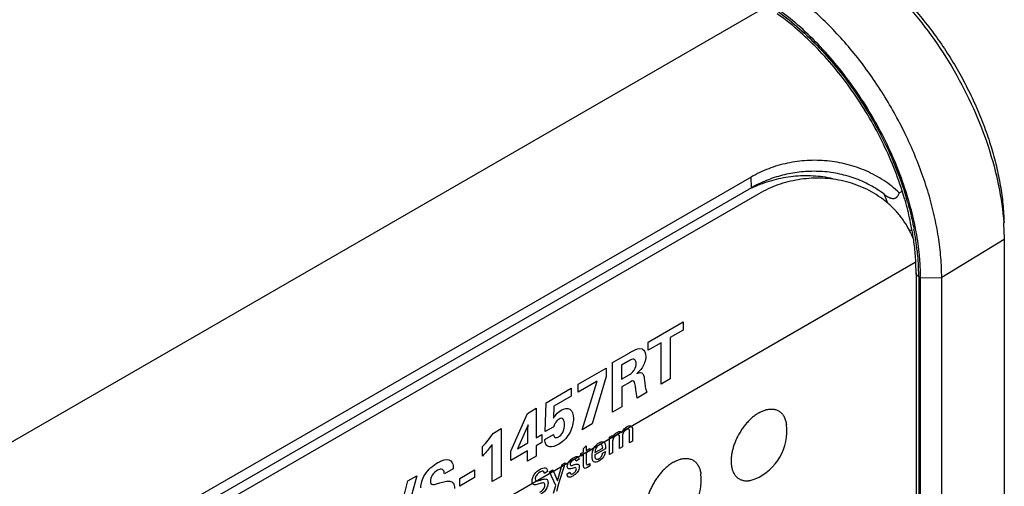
# Model space of a CAD drawing. Header units: inches. Extents: x 0 to 34, y 0 to 22.
# Tile 22 of 63: x 4.639 to 6.267, y 14.784 to 15.556. Entities that reach past the tile are written whole.
import ezdxf

# ---------------------------------------------------------------- set-up
doc = ezdxf.new("R2010")
doc.units = ezdxf.units.IN
doc.header["$LTSCALE"] = 1.87
doc.header["$MEASUREMENT"] = 0
doc.layers.get('0').update_dxf_attribs({"linetype": 'CONTINUOUS'})
doc.layers.add('02___PRT_ALL_AXES', color=7, linetype='CONTINUOUS')

msp = doc.modelspace()

# ---------------------------------------------------------------- linework, layer by layer
at = {"color": 7, "linetype": 'CONTINUOUS'}
for p, q in [((4.465, 14.7641), (5.8727, 15.5769)), ((5.8484, 15.2952), (4.7913, 14.6848)), ((5.8488, 15.2773), (5.8484, 15.2952)), ((5.8488, 15.2773), (4.7916, 14.6669)), ((5.8488, 15.2773), (5.8488, 15.2773)), ((5.8609, 15.2676), (4.7918, 14.6503)), ((6.267, 15.1917), (6.1635, 15.129)), ((6.2669, 15.1999), (6.267, 15.1917)), ((6.267, 15.1917), (6.267, 11.6809)), ((4.712, 14.3417), (6.1197, 15.1545)), ((6.1212, 15.1366), (6.1212, 11.6258)), ((6.1256, 15.1305), (6.1256, 11.6196)), ((6.1286, 15.1287), (6.1635, 15.129)), ((6.1286, 11.6179), (6.1286, 15.1287)), ((6.1635, 11.6181), (6.1635, 15.129))]:
    msp.add_line(p, q, dxfattribs=at)
at = {"color": 40, "linetype": 'CONTINUOUS'}
for p, q in [((5.6783, 15.0224), (5.7359, 15.0557)), ((5.7359, 15.0557), (5.7359, 15.0421)), ((5.7359, 15.0421), (5.7148, 15.0299)), ((5.7148, 15.0299), (5.7148, 14.9615)), ((5.6783, 15.0088), (5.6783, 15.0224)), ((5.6994, 15.021), (5.6783, 15.0088)), ((5.6994, 14.9527), (5.6994, 15.021)), ((5.6193, 14.9883), (5.6465, 15.004)), ((5.5624, 14.9525), (5.6089, 14.9794)), ((5.6089, 14.9794), (5.6089, 14.9653)), ((5.6193, 14.9064), (5.6193, 14.9883)), ((5.6445, 14.99), (5.6343, 14.9841)), ((5.6343, 14.9841), (5.6343, 14.9612)), ((5.6089, 14.9653), (5.5853, 14.8868)), ((5.6343, 14.9612), (5.6466, 14.9683)), ((5.7148, 14.9615), (5.6994, 14.9527)), ((5.5093, 14.9219), (5.5509, 14.9459)), ((5.5509, 14.9459), (5.5509, 14.933)), ((5.5939, 14.9576), (5.5624, 14.9394)), ((5.5624, 14.9394), (5.5624, 14.9525)), ((5.5689, 14.8773), (5.5939, 14.9576)), ((5.6482, 14.9562), (5.6348, 14.9484)), ((5.6348, 14.9484), (5.6348, 14.9153)), ((5.5509, 14.933), (5.5223, 14.9165)), ((5.6765, 14.9394), (5.6597, 14.9297)), ((5.4786, 14.9043), (5.4932, 14.9127)), ((5.4932, 14.9127), (5.4931, 14.8638)), ((5.5078, 14.8742), (5.5093, 14.9219)), ((5.5223, 14.9165), (5.5214, 14.8963)), ((5.6348, 14.9153), (5.6193, 14.9064)), ((5.4511, 14.8418), (5.4786, 14.9043)), ((5.4796, 14.8852), (5.4621, 14.8455)), ((5.4794, 14.8764), (5.4796, 14.8852)), ((5.522, 14.882), (5.5078, 14.8742)), ((5.5853, 14.8868), (5.5689, 14.8773)), ((5.4224, 14.8718), (5.4351, 14.8791)), ((5.4351, 14.8791), (5.4351, 14.8)), ((5.4794, 14.8555), (5.4794, 14.8764)), ((5.4931, 14.8638), (5.5025, 14.8692)), ((5.5025, 14.8692), (5.5025, 14.8562)), ((5.5072, 14.8611), (5.5217, 14.8695)), ((5.6143, 14.865), (5.619, 14.8677)), ((5.6144, 14.8612), (5.6143, 14.865)), ((5.619, 14.8677), (5.619, 14.8635)), ((5.631, 14.8461), (5.631, 14.8649)), ((5.6356, 14.8647), (5.6356, 14.8488)), ((5.6475, 14.8557), (5.6475, 14.8739)), ((5.6522, 14.8775), (5.6522, 14.8584)), ((5.4042, 14.8337), (5.4042, 14.8494)), ((5.4202, 14.7915), (5.4202, 14.853)), ((5.4621, 14.8455), (5.4794, 14.8555)), ((5.5025, 14.8562), (5.4931, 14.8508)), ((5.4931, 14.8508), (5.4931, 14.8336)), ((5.5714, 14.8462), (5.5759, 14.8506)), ((5.5759, 14.8506), (5.5759, 14.8429)), ((5.5901, 14.8395), (5.603, 14.847)), ((5.6144, 14.8365), (5.6144, 14.8612)), ((5.6191, 14.8554), (5.6191, 14.8392)), ((5.6356, 14.8488), (5.631, 14.8461)), ((5.6522, 14.8584), (5.6475, 14.8557)), ((5.4786, 14.8424), (5.4511, 14.8265)), ((5.4511, 14.8265), (5.4511, 14.8418)), ((5.4786, 14.8252), (5.4786, 14.8424)), ((5.4931, 14.8336), (5.4786, 14.8252)), ((5.567, 14.8378), (5.5714, 14.8403)), ((5.567, 14.8338), (5.567, 14.8378)), ((5.5714, 14.8364), (5.567, 14.8338)), ((5.5714, 14.8403), (5.5714, 14.8462)), ((5.5714, 14.8174), (5.5714, 14.8364)), ((5.5759, 14.8429), (5.5815, 14.8461)), ((5.5815, 14.8422), (5.5759, 14.839)), ((5.5759, 14.839), (5.5759, 14.8219)), ((5.5815, 14.8461), (5.5815, 14.8422)), ((5.6077, 14.8459), (5.5899, 14.8357)), ((5.6028, 14.8388), (5.6074, 14.8414)), ((5.6191, 14.8392), (5.6144, 14.8365)), ((5.5281, 14.7927), (5.536, 14.8197)), ((5.541, 14.8226), (5.53, 14.7876)), ((5.536, 14.8197), (5.541, 14.8226)), ((5.5637, 14.8278), (5.559, 14.8251)), ((5.5815, 14.8174), (5.5776, 14.8149)), ((5.5792, 14.82), (5.5815, 14.8216)), ((5.5815, 14.8216), (5.5815, 14.8174)), ((5.2958, 14.8012), (5.2696, 14.7045)), ((5.2807, 14.7925), (5.2958, 14.8012)), ((5.3559, 14.8128), (5.3413, 14.8043)), ((5.3665, 14.7968), (5.3909, 14.8109)), ((5.3909, 14.7981), (5.3665, 14.784)), ((5.3909, 14.8109), (5.3909, 14.7981)), ((5.4351, 14.8), (5.4202, 14.7915)), ((5.5117, 14.808), (5.5066, 14.805)), ((5.5152, 14.8077), (5.5204, 14.8107)), ((5.5254, 14.7853), (5.5152, 14.8077)), ((5.5204, 14.8107), (5.5281, 14.7927)), ((5.544, 14.8043), (5.5489, 14.8072)), ((5.2621, 14.7175), (5.2807, 14.7925)), ((5.3665, 14.784), (5.3665, 14.7968)), ((5.5217, 14.7722), (5.5254, 14.7853)), ((5.53, 14.7876), (5.5265, 14.775))]:
    msp.add_line(p, q, dxfattribs=at)
at = {"color": 7, "linetype": 'CONTINUOUS'}
for centre, radius, start, end in [((5.9483, 15.105), 0.199, 117.9733, 119.9936), ((5.937, 15.0934), 0.2034, 113.6088, 115.6504), ((5.8712, 15.1744), 0.2176, 20.8968, 25.12), ((5.5887, 15.1089), 0.5351, 15.6357, 16.5303), ((5.5755, 15.102), 0.5527, 15.9456, 16.5291), ((5.5716, 15.0997), 0.5597, 16.0453, 16.5519), ((5.6026, 15.1082), 0.5276, 11.9005, 16.0947), ((5.9781, 15.1384), 0.1488, 27.1955, 28.9255), ((5.9773, 15.138), 0.1497, 20.849, 27.1906), ((5.6758, 15.1281), 0.4458, 8.1118, 10.3735), ((5.6655, 15.1222), 0.4604, 6.3384, 10.8767), ((5.6315, 15.1144), 0.4981, 11.024, 11.8847), ((5.8548, 15.1909), 0.4122, 1.2637, 3.9977), ((5.7086, 15.1274), 0.4171, 4.0893, 6.2727), ((5.7677, 15.1365), 0.3534, 0.0158, 3.3056), ((5.7397, 15.1297), 0.3858, 1.0279, 4.0836), ((5.7415, 15.1281), 0.3871, 1.2879, 4.3416), ((5.7668, 15.1304), 0.3588, 0.0041, 0.9908), ((5.7663, 15.1287), 0.3623, 0.0023, 1.282)]:
    msp.add_arc(centre, radius, start, end, dxfattribs=at)
for points, knots in [([(6.0073, 15.6676), (6.0245, 15.656), (6.0581, 15.6296), (6.1045, 15.5832), (6.1472, 15.53), (6.185, 15.4715), (6.2168, 15.4095), (6.2415, 15.3459), (6.2585, 15.2825), (6.2646, 15.2402), (6.266, 15.2196)], [0, 0, 0, 0, 0.116294, 0.239853, 0.368593, 0.5, 0.631407, 0.760147, 0.883706, 1, 1, 1, 1]), ([(6.0081, 15.6677), (6.0167, 15.6625), (6.0338, 15.6511), (6.0586, 15.6319), (6.0828, 15.6103), (6.1064, 15.5865), (6.129, 15.5607), (6.1504, 15.5332), (6.1706, 15.5042), (6.1892, 15.4739), (6.2061, 15.4426), (6.2212, 15.4107), (6.2343, 15.3783), (6.2453, 15.3459), (6.2541, 15.3136), (6.2607, 15.2818), (6.265, 15.2507), (6.2662, 15.2302), (6.2665, 15.2202)], [0, 0, 0, 0, 0.056227, 0.11485, 0.17558, 0.238144, 0.302238, 0.3675, 0.433551, 0.5, 0.566449, 0.6325, 0.697762, 0.761855, 0.82442, 0.88515, 0.943773, 1, 1, 1, 1]), ([(6.1635, 15.129), (6.1635, 15.14), (6.1625, 15.1626), (6.1584, 15.197), (6.1515, 15.2324), (6.142, 15.2683), (6.13, 15.3044), (6.1156, 15.3405), (6.0989, 15.3761), (6.0801, 15.4109), (6.0593, 15.4446), (6.0369, 15.4769), (6.0128, 15.5074), (5.9875, 15.5358), (5.9612, 15.562), (5.934, 15.5856), (5.9063, 15.6064), (5.8872, 15.6186), (5.8776, 15.6241)], [0, 0, 0, 0, 0.05581, 0.114176, 0.174787, 0.237348, 0.301541, 0.366986, 0.433277, 0.499994, 0.566711, 0.633002, 0.698448, 0.762643, 0.825206, 0.885819, 0.944187, 1, 1, 1, 1]), ([(6.1016, 15.2611), (6.0972, 15.2762), (6.0868, 15.3062), (6.0676, 15.3503), (6.0447, 15.3932), (6.0187, 15.4343), (5.9899, 15.4727), (5.9589, 15.5077), (5.9263, 15.5388), (5.9032, 15.5571), (5.8916, 15.5653)], [0, 0, 0, 0, 0.125171, 0.253427, 0.383205, 0.512905, 0.640928, 0.765719, 0.885827, 1, 1, 1, 1]), ([(5.8938, 15.5684), (5.9057, 15.5598), (5.929, 15.541), (5.9619, 15.5091), (5.9931, 15.4733), (6.022, 15.4343), (6.0482, 15.3928), (6.0711, 15.3494), (6.0905, 15.3049), (6.1009, 15.2745), (6.1054, 15.2593)], [0, 0, 0, 0, 0.115308, 0.235956, 0.360847, 0.488654, 0.617944, 0.747242, 0.875072, 1, 1, 1, 1]), ([(6.1081, 15.2592), (6.1036, 15.2745), (6.0931, 15.3051), (6.0736, 15.3499), (6.0506, 15.3936), (6.0243, 15.4354), (5.9952, 15.4747), (5.9639, 15.5108), (5.9308, 15.543), (5.9074, 15.5621), (5.8955, 15.5708)], [0, 0, 0, 0, 0.124879, 0.252645, 0.381878, 0.511119, 0.638908, 0.763824, 0.884551, 1, 1, 1, 1]), ([(6.0933, 15.2692), (6.0853, 15.2768), (6.068, 15.2904), (6.0387, 15.3062), (6.0071, 15.3171), (5.9742, 15.3228), (5.941, 15.3234), (5.9138, 15.3197), (5.8927, 15.3144), (5.8723, 15.3076), (5.8576, 15.3006), (5.8484, 15.2952)], [0, 0, 0, 0, 0.124693, 0.250757, 0.377441, 0.504056, 0.629928, 0.754585, 0.816449, 0.877989, 1, 1, 1, 1]), ([(6.0682, 15.2668), (6.0608, 15.2725), (6.045, 15.2828), (6.019, 15.2942), (5.996, 15.3004), (5.9773, 15.3034), (5.9584, 15.305), (5.9348, 15.3047), (5.9069, 15.3005), (5.88, 15.2926), (5.863, 15.285), (5.8549, 15.2807)], [0, 0, 0, 0, 0.124393, 0.250101, 0.376454, 0.439719, 0.502898, 0.62863, 0.753499, 0.877368, 1, 1, 1, 1]), ([(5.9835, 15.2925), (5.9727, 15.2949), (5.9509, 15.2978), (5.9233, 15.2971), (5.9017, 15.294), (5.8806, 15.2894), (5.8653, 15.2841), (5.8555, 15.2798)], [0, 0, 0, 0, 0.252892, 0.504538, 0.629545, 0.753843, 1, 1, 1, 1]), ([(6.1083, 15.2104), (6.1056, 15.2153), (6.101, 15.2226), (6.0941, 15.2317), (6.0867, 15.2405), (6.0763, 15.2508), (6.0625, 15.2617), (6.0475, 15.2711), (6.0314, 15.279), (6.0147, 15.2852), (5.9916, 15.2912), (5.9619, 15.2945), (5.9322, 15.2923), (5.9092, 15.2875), (5.8924, 15.2824), (5.8763, 15.2758), (5.866, 15.2705), (5.8609, 15.2676)], [0, 0, 0, 0, 0.060467, 0.090999, 0.121708, 0.183591, 0.246048, 0.308968, 0.372231, 0.435707, 0.499273, 0.626059, 0.751933, 0.814429, 0.876572, 0.93841, 1, 1, 1, 1]), ([(6.0933, 15.2692), (6.0941, 15.2695), (6.0957, 15.2702), (6.0971, 15.2712), (6.0977, 15.2719)], [0, 0, 0, 0, 0.484502, 1, 1, 1, 1]), ([(6.0682, 15.2668), (6.0692, 15.266), (6.0711, 15.2646), (6.0743, 15.2626), (6.0771, 15.2612), (6.0796, 15.2603), (6.0815, 15.2599), (6.0837, 15.2597), (6.0858, 15.2601), (6.0875, 15.2608), (6.0887, 15.2616), (6.0898, 15.2626), (6.0909, 15.2639), (6.0919, 15.2656), (6.0927, 15.2674), (6.0931, 15.2686), (6.0933, 15.2692)], [0, 0, 0, 0, 0.114917, 0.231734, 0.351407, 0.413206, 0.477129, 0.543129, 0.612193, 0.682183, 0.716332, 0.749739, 0.815205, 0.878778, 0.940105, 1, 1, 1, 1]), ([(6.107, 15.2539), (6.1081, 15.2501), (6.1121, 15.2353), (6.1155, 15.2203), (6.1177, 15.2091)], [0, 0, 0, 0, 0.253847, 1, 1, 1, 1]), ([(6.1143, 15.2084), (6.1136, 15.2121), (6.1107, 15.2271), (6.1071, 15.242), (6.104, 15.2531)], [0, 0, 0, 0, 0.245591, 1, 1, 1, 1]), ([(6.1139, 15.2071), (6.1135, 15.207), (6.1127, 15.2069), (6.1112, 15.207), (6.1102, 15.2073), (6.1095, 15.2076)], [0, 0, 0, 0, 0.26081, 0.511716, 1, 1, 1, 1]), ([(6.1275, 15.1574), (6.1272, 15.1617), (6.1256, 15.1792), (6.1229, 15.1966), (6.1204, 15.2097)], [0, 0, 0, 0, 0.243997, 1, 1, 1, 1]), ([(6.1206, 15.1569), (6.1204, 15.1597), (6.1196, 15.1711), (6.1184, 15.1825), (6.1172, 15.191)], [0, 0, 0, 0, 0.245114, 1, 1, 1, 1]), ([(6.1256, 15.1305), (6.1249, 15.1308), (6.1237, 15.1317), (6.1223, 15.1332), (6.1214, 15.1348), (6.1212, 15.136), (6.1212, 15.1366)], [0, 0, 0, 0, 0.289176, 0.549045, 0.782324, 1, 1, 1, 1])]:
    msp.add_open_spline(points, degree=3, knots=knots, dxfattribs=at)
at = {"color": 40, "linetype": 'CONTINUOUS'}
for points, knots in [([(5.6465, 15.004), (5.6484, 15.0052), (5.6558, 15.0095), (5.6639, 15.0126), (5.668, 15.0109)], [0, 0, 0, 0, 0.264321, 1, 1, 1, 1]), ([(5.668, 15.0109), (5.6691, 15.0105), (5.6726, 15.0081), (5.6742, 15.003), (5.6742, 14.9987)], [0, 0, 0, 0, 0.274979, 1, 1, 1, 1]), ([(5.6545, 14.9938), (5.654, 14.994), (5.6508, 14.994), (5.6472, 14.9916), (5.6445, 14.99)], [0, 0, 0, 0, 0.205625, 1, 1, 1, 1]), ([(5.6583, 14.9868), (5.6583, 14.988), (5.658, 14.9913), (5.6562, 14.9936), (5.6545, 14.9938)], [0, 0, 0, 0, 0.351108, 1, 1, 1, 1]), ([(5.6742, 14.9987), (5.6742, 14.9955), (5.6732, 14.989), (5.6677, 14.9783), (5.6625, 14.9729), (5.6594, 14.9701)], [0, 0, 0, 0, 0.339216, 0.610125, 1, 1, 1, 1]), ([(5.6544, 14.975), (5.6547, 14.9756), (5.6571, 14.9793), (5.6583, 14.9838), (5.6583, 14.9868)], [0, 0, 0, 0, 0.151968, 1, 1, 1, 1]), ([(5.6466, 14.9683), (5.6471, 14.9686), (5.6498, 14.9702), (5.6527, 14.9725), (5.6544, 14.975)], [0, 0, 0, 0, 0.200339, 1, 1, 1, 1]), ([(5.6594, 14.9701), (5.6615, 14.9711), (5.6655, 14.9726), (5.6713, 14.9695), (5.6716, 14.9628), (5.6721, 14.9587)], [0, 0, 0, 0, 0.283763, 0.497755, 1, 1, 1, 1]), ([(5.6558, 14.9559), (5.6553, 14.9574), (5.6528, 14.9589), (5.6496, 14.957), (5.6482, 14.9562)], [0, 0, 0, 0, 0.531705, 1, 1, 1, 1]), ([(5.6597, 14.9297), (5.6589, 14.9342), (5.6582, 14.9416), (5.6569, 14.9502), (5.6563, 14.9546), (5.6558, 14.9559)], [0, 0, 0, 0, 0.516752, 0.817569, 1, 1, 1, 1]), ([(5.6721, 14.9587), (5.6724, 14.9567), (5.673, 14.9518), (5.6736, 14.9468), (5.6743, 14.9441)], [0, 0, 0, 0, 0.390901, 1, 1, 1, 1]), ([(5.6743, 14.9441), (5.6745, 14.9434), (5.6749, 14.9416), (5.6758, 14.9402), (5.6765, 14.9394)], [0, 0, 0, 0, 0.36558, 1, 1, 1, 1]), ([(5.5344, 14.9095), (5.5395, 14.9125), (5.551, 14.9142), (5.5546, 14.9026), (5.5546, 14.896)], [0, 0, 0, 0, 0.472865, 1, 1, 1, 1]), ([(5.5214, 14.8963), (5.5228, 14.8985), (5.5266, 14.9041), (5.5315, 14.9078), (5.5344, 14.9095)], [0, 0, 0, 0, 0.385935, 1, 1, 1, 1]), ([(5.5546, 14.896), (5.5546, 14.8892), (5.5518, 14.8764), (5.5412, 14.861), (5.534, 14.8554), (5.5302, 14.8532)], [0, 0, 0, 0, 0.457421, 0.703976, 1, 1, 1, 1]), ([(5.5399, 14.8861), (5.5399, 14.8895), (5.5393, 14.8944), (5.535, 14.8968), (5.5322, 14.8958), (5.5308, 14.8949)], [0, 0, 0, 0, 0.51866, 0.746918, 1, 1, 1, 1]), ([(5.5308, 14.8949), (5.5283, 14.8935), (5.5241, 14.8892), (5.5225, 14.8839), (5.522, 14.882)], [0, 0, 0, 0, 0.614969, 1, 1, 1, 1]), ([(5.5298, 14.8654), (5.5323, 14.8668), (5.5387, 14.8736), (5.5399, 14.8821), (5.5399, 14.8861)], [0, 0, 0, 0, 0.427524, 1, 1, 1, 1]), ([(5.6349, 14.8722), (5.6355, 14.8738), (5.6376, 14.8781), (5.6411, 14.8812), (5.6432, 14.8824)], [0, 0, 0, 0, 0.376941, 1, 1, 1, 1]), ([(5.6432, 14.8824), (5.6452, 14.8835), (5.6502, 14.8853), (5.6522, 14.8805), (5.6522, 14.8775)], [0, 0, 0, 0, 0.43825, 1, 1, 1, 1]), ([(5.5217, 14.8695), (5.5216, 14.8677), (5.523, 14.8637), (5.5273, 14.8639), (5.5298, 14.8654)], [0, 0, 0, 0, 0.385471, 1, 1, 1, 1]), ([(5.619, 14.8635), (5.6199, 14.8658), (5.6223, 14.8699), (5.6255, 14.8722), (5.6268, 14.8729)], [0, 0, 0, 0, 0.580851, 1, 1, 1, 1]), ([(5.6256, 14.8681), (5.6249, 14.8676), (5.6228, 14.8661), (5.621, 14.8635), (5.6202, 14.8618)], [0, 0, 0, 0, 0.342143, 1, 1, 1, 1]), ([(5.631, 14.8649), (5.631, 14.8665), (5.6301, 14.8696), (5.627, 14.8689), (5.6256, 14.8681)], [0, 0, 0, 0, 0.482911, 1, 1, 1, 1]), ([(5.6268, 14.8729), (5.6288, 14.8741), (5.6323, 14.8753), (5.6343, 14.8732), (5.6349, 14.8722)], [0, 0, 0, 0, 0.612162, 1, 1, 1, 1]), ([(5.6367, 14.8715), (5.6359, 14.8696), (5.6357, 14.8672), (5.6356, 14.8651), (5.6356, 14.8647)], [0, 0, 0, 0, 0.802822, 1, 1, 1, 1]), ([(5.642, 14.8775), (5.6413, 14.8771), (5.6393, 14.8757), (5.6375, 14.8732), (5.6367, 14.8715)], [0, 0, 0, 0, 0.335183, 1, 1, 1, 1]), ([(5.6467, 14.8778), (5.6465, 14.878), (5.6453, 14.8788), (5.6434, 14.8783), (5.642, 14.8775)], [0, 0, 0, 0, 0.207089, 1, 1, 1, 1]), ([(5.6475, 14.8739), (5.6475, 14.8745), (5.6475, 14.8759), (5.6472, 14.8773), (5.6467, 14.8778)], [0, 0, 0, 0, 0.364912, 1, 1, 1, 1]), ([(5.4202, 14.853), (5.4194, 14.8518), (5.4143, 14.8449), (5.4089, 14.8385), (5.4042, 14.8337)], [0, 0, 0, 0, 0.177074, 1, 1, 1, 1]), ([(5.511, 14.8508), (5.5102, 14.8514), (5.508, 14.8539), (5.5073, 14.8581), (5.5072, 14.8611)], [0, 0, 0, 0, 0.315297, 1, 1, 1, 1]), ([(5.5302, 14.8532), (5.5249, 14.8502), (5.5175, 14.8475), (5.5121, 14.8499), (5.511, 14.8508)], [0, 0, 0, 0, 0.747041, 1, 1, 1, 1]), ([(5.5854, 14.8335), (5.5854, 14.8361), (5.5857, 14.8414), (5.5885, 14.8473), (5.5902, 14.8497)], [0, 0, 0, 0, 0.513708, 1, 1, 1, 1]), ([(5.5969, 14.8518), (5.5953, 14.8509), (5.5914, 14.8473), (5.5902, 14.8419), (5.5901, 14.8395)], [0, 0, 0, 0, 0.435804, 1, 1, 1, 1]), ([(5.5902, 14.8497), (5.5908, 14.8505), (5.5929, 14.853), (5.5953, 14.8547), (5.597, 14.8557)], [0, 0, 0, 0, 0.297059, 1, 1, 1, 1]), ([(5.603, 14.847), (5.603, 14.8487), (5.6028, 14.853), (5.5988, 14.853), (5.5969, 14.8518)], [0, 0, 0, 0, 0.439112, 1, 1, 1, 1]), ([(5.597, 14.8557), (5.5992, 14.857), (5.6033, 14.8585), (5.6077, 14.8547), (5.6078, 14.8492), (5.6077, 14.8459)], [0, 0, 0, 0, 0.32729, 0.575244, 1, 1, 1, 1]), ([(5.5445, 14.8167), (5.5445, 14.819), (5.5469, 14.8257), (5.5517, 14.8295), (5.5541, 14.8309)], [0, 0, 0, 0, 0.45529, 1, 1, 1, 1]), ([(5.5968, 14.8255), (5.5937, 14.8237), (5.5867, 14.8223), (5.5854, 14.8298), (5.5854, 14.8335)], [0, 0, 0, 0, 0.489888, 1, 1, 1, 1]), ([(5.5899, 14.8357), (5.5899, 14.8331), (5.5904, 14.828), (5.595, 14.8283), (5.597, 14.8295)], [0, 0, 0, 0, 0.521085, 1, 1, 1, 1]), ([(5.6053, 14.8342), (5.605, 14.8336), (5.6028, 14.8299), (5.5994, 14.827), (5.5968, 14.8255)], [0, 0, 0, 0, 0.162099, 1, 1, 1, 1]), ([(5.597, 14.8295), (5.5984, 14.8303), (5.6014, 14.8329), (5.6027, 14.837), (5.6028, 14.8388)], [0, 0, 0, 0, 0.484067, 1, 1, 1, 1]), ([(5.6074, 14.8414), (5.6074, 14.841), (5.6072, 14.8387), (5.6064, 14.8361), (5.6053, 14.8342)], [0, 0, 0, 0, 0.189432, 1, 1, 1, 1]), ([(5.3023, 14.7813), (5.3023, 14.7846), (5.3033, 14.7919), (5.3114, 14.8093), (5.323, 14.8186), (5.3304, 14.8229)], [0, 0, 0, 0, 0.214986, 0.432862, 1, 1, 1, 1]), ([(5.3304, 14.8229), (5.3324, 14.824), (5.3401, 14.828), (5.3482, 14.8289), (5.3519, 14.8257)], [0, 0, 0, 0, 0.245092, 1, 1, 1, 1]), ([(5.3519, 14.8257), (5.3528, 14.8248), (5.3553, 14.8216), (5.3559, 14.8164), (5.3559, 14.8128)], [0, 0, 0, 0, 0.324238, 1, 1, 1, 1]), ([(5.4996, 14.812), (5.5003, 14.8124), (5.5038, 14.8143), (5.5076, 14.815), (5.5095, 14.8137)], [0, 0, 0, 0, 0.201938, 1, 1, 1, 1]), ([(5.554, 14.8137), (5.5517, 14.813), (5.5483, 14.8117), (5.5449, 14.8132), (5.5445, 14.8155), (5.5445, 14.8167)], [0, 0, 0, 0, 0.53424, 0.752818, 1, 1, 1, 1]), ([(5.5542, 14.827), (5.5533, 14.8265), (5.551, 14.8251), (5.5492, 14.8215), (5.5492, 14.82)], [0, 0, 0, 0, 0.422648, 1, 1, 1, 1]), ([(5.5492, 14.82), (5.5492, 14.819), (5.5502, 14.8177), (5.5519, 14.8182), (5.5527, 14.8184)], [0, 0, 0, 0, 0.523436, 1, 1, 1, 1]), ([(5.5527, 14.8184), (5.5541, 14.8188), (5.5574, 14.8198), (5.561, 14.8209), (5.5624, 14.8202)], [0, 0, 0, 0, 0.416435, 1, 1, 1, 1]), ([(5.5594, 14.8125), (5.5594, 14.8136), (5.5579, 14.8155), (5.5554, 14.8141), (5.554, 14.8137)], [0, 0, 0, 0, 0.393118, 1, 1, 1, 1]), ([(5.559, 14.8251), (5.559, 14.8266), (5.5578, 14.829), (5.5552, 14.8276), (5.5542, 14.827)], [0, 0, 0, 0, 0.549722, 1, 1, 1, 1]), ([(5.5643, 14.816), (5.5643, 14.8152), (5.564, 14.8122), (5.5625, 14.8087), (5.561, 14.8068)], [0, 0, 0, 0, 0.27503, 1, 1, 1, 1]), ([(5.5776, 14.8149), (5.576, 14.814), (5.5723, 14.812), (5.5714, 14.8157), (5.5714, 14.8174)], [0, 0, 0, 0, 0.52259, 1, 1, 1, 1]), ([(5.5759, 14.8219), (5.5759, 14.8211), (5.576, 14.8188), (5.5782, 14.8194), (5.5792, 14.82)], [0, 0, 0, 0, 0.408385, 1, 1, 1, 1]), ([(5.3298, 14.8102), (5.3268, 14.8085), (5.3207, 14.8036), (5.3181, 14.7953), (5.3181, 14.7923)], [0, 0, 0, 0, 0.537046, 1, 1, 1, 1]), ([(5.3413, 14.8043), (5.3411, 14.8068), (5.3402, 14.8108), (5.3357, 14.8129), (5.3319, 14.8114), (5.3298, 14.8102)], [0, 0, 0, 0, 0.374974, 0.638688, 1, 1, 1, 1]), ([(5.4861, 14.7922), (5.4861, 14.7941), (5.4868, 14.7982), (5.4914, 14.8062), (5.4964, 14.8102), (5.4996, 14.812)], [0, 0, 0, 0, 0.25517, 0.491613, 1, 1, 1, 1]), ([(5.4991, 14.807), (5.4971, 14.8058), (5.4932, 14.803), (5.4913, 14.7976), (5.4913, 14.7958)], [0, 0, 0, 0, 0.560306, 1, 1, 1, 1]), ([(5.5066, 14.805), (5.5065, 14.8069), (5.5045, 14.8098), (5.5008, 14.8079), (5.4991, 14.807)], [0, 0, 0, 0, 0.498699, 1, 1, 1, 1]), ([(5.5095, 14.8137), (5.51, 14.8134), (5.5113, 14.8121), (5.5116, 14.8097), (5.5117, 14.808)], [0, 0, 0, 0, 0.308778, 1, 1, 1, 1]), ([(5.5536, 14.8007), (5.5513, 14.7993), (5.5462, 14.7971), (5.544, 14.8017), (5.544, 14.8043)], [0, 0, 0, 0, 0.50214, 1, 1, 1, 1]), ([(5.5489, 14.8072), (5.5489, 14.8059), (5.5497, 14.8032), (5.5527, 14.8042), (5.5543, 14.8051)], [0, 0, 0, 0, 0.399955, 1, 1, 1, 1]), ([(5.5543, 14.8051), (5.5547, 14.8054), (5.5563, 14.8063), (5.5579, 14.808), (5.5586, 14.8094)], [0, 0, 0, 0, 0.287988, 1, 1, 1, 1]), ([(5.3181, 14.7923), (5.3181, 14.7907), (5.3186, 14.7877), (5.3222, 14.7865), (5.3273, 14.7875), (5.3312, 14.7887), (5.3335, 14.7893)], [0, 0, 0, 0, 0.205126, 0.399498, 0.6559, 1, 1, 1, 1]), ([(5.3335, 14.7893), (5.3365, 14.7902), (5.3423, 14.7919), (5.3503, 14.7928), (5.3567, 14.7896), (5.3579, 14.7836), (5.3579, 14.7802)], [0, 0, 0, 0, 0.269837, 0.517908, 0.744714, 1, 1, 1, 1]), ([(5.4897, 14.7863), (5.4891, 14.7864), (5.487, 14.7872), (5.4861, 14.79), (5.4861, 14.7922)], [0, 0, 0, 0, 0.295931, 1, 1, 1, 1]), ([(5.4994, 14.7882), (5.4982, 14.7879), (5.4949, 14.7869), (5.4915, 14.7859), (5.4897, 14.7863)], [0, 0, 0, 0, 0.358552, 1, 1, 1, 1]), ([(5.4913, 14.7958), (5.4913, 14.7943), (5.4928, 14.7916), (5.496, 14.7929), (5.4977, 14.7934)], [0, 0, 0, 0, 0.422179, 1, 1, 1, 1]), ([(5.4977, 14.7934), (5.4993, 14.7939), (5.5032, 14.795), (5.5072, 14.7961), (5.5091, 14.7957)], [0, 0, 0, 0, 0.433574, 1, 1, 1, 1]), ([(5.5126, 14.7896), (5.5126, 14.7862), (5.5095, 14.7765), (5.5023, 14.7708), (5.4986, 14.7687)], [0, 0, 0, 0, 0.44333, 1, 1, 1, 1]), ([(5.4992, 14.7739), (5.5017, 14.7753), (5.5061, 14.779), (5.5075, 14.7844), (5.5075, 14.786)], [0, 0, 0, 0, 0.643414, 1, 1, 1, 1]), ([(5.5075, 14.786), (5.5075, 14.787), (5.5072, 14.7888), (5.5043, 14.79), (5.5014, 14.7888), (5.4994, 14.7882)], [0, 0, 0, 0, 0.227354, 0.433931, 1, 1, 1, 1]), ([(5.5091, 14.7957), (5.5098, 14.7956), (5.5119, 14.7946), (5.5126, 14.7917), (5.5126, 14.7896)], [0, 0, 0, 0, 0.325467, 1, 1, 1, 1])]:
    msp.add_open_spline(points, degree=3, knots=knots, dxfattribs=at)
for points in [[(5.4042, 14.8494), (5.4106, 14.8563), (5.4167, 14.8638), (5.4224, 14.8718)], [(5.6202, 14.8618), (5.6192, 14.8596), (5.6191, 14.8574), (5.6191, 14.8554)], [(5.5541, 14.8309), (5.5574, 14.8328), (5.5616, 14.8341), (5.563, 14.8316)], [(5.563, 14.8316), (5.5635, 14.8306), (5.5637, 14.8292), (5.5637, 14.8278)], [(5.5624, 14.8202), (5.5637, 14.8196), (5.5643, 14.8179), (5.5643, 14.816)], [(5.561, 14.8068), (5.5588, 14.8041), (5.5561, 14.8021), (5.5536, 14.8007)], [(5.5586, 14.8094), (5.5591, 14.8105), (5.5594, 14.8116), (5.5594, 14.8125)]]:
    msp.add_open_spline(points, degree=3, dxfattribs=at)
at = {"layer": '02___PRT_ALL_AXES', "color": 7, "linetype": 'CONTINUOUS'}
for centre, radius, start, end in [((5.8833, 14.8724), 0.0392, 103.1624, 105.4031), ((5.8221, 14.8748), 0.0854, 292.6138, 7.383), ((5.7419, 14.7908), 0.0392, 103.1624, 105.4031), ((5.6806, 14.7932), 0.0854, 292.6138, 7.383), ((5.8547, 14.823), 0.0392, 194.5924, 196.9179)]:
    msp.add_arc(centre, radius, start, end, dxfattribs=at)
for points, knots in [([(5.8612, 14.9053), (5.8604, 14.9048), (5.8586, 14.9037), (5.8551, 14.9013), (5.8507, 14.8979), (5.8457, 14.8933), (5.8409, 14.8881), (5.8363, 14.8825), (5.8321, 14.8765), (5.8282, 14.8702), (5.8248, 14.8637), (5.8218, 14.857), (5.8194, 14.8502), (5.8175, 14.8435), (5.8161, 14.8369), (5.8155, 14.8315), (5.8153, 14.8273), (5.8153, 14.8242), (5.8154, 14.8213), (5.8158, 14.8176), (5.8163, 14.8149), (5.8168, 14.8131)], [0, 0, 0, 0, 0.028378, 0.057544, 0.118026, 0.181091, 0.246313, 0.313184, 0.381156, 0.44965, 0.518071, 0.58583, 0.652353, 0.717099, 0.77958, 0.839375, 0.868167, 0.896173, 0.923371, 0.949746, 1, 1, 1, 1]), ([(5.8612, 14.9053), (5.8622, 14.9058), (5.8641, 14.9069), (5.868, 14.9087), (5.8709, 14.9097), (5.8729, 14.9103)], [0, 0, 0, 0, 0.263179, 0.51775, 1, 1, 1, 1]), ([(5.8744, 14.9106), (5.8754, 14.9109), (5.8769, 14.9112), (5.879, 14.9114), (5.881, 14.9116), (5.8834, 14.9115), (5.8862, 14.9112), (5.8889, 14.9106), (5.8915, 14.9097), (5.8939, 14.9085), (5.8961, 14.907), (5.8982, 14.9052), (5.9001, 14.9031), (5.9017, 14.9008), (5.9029, 14.8987), (5.9038, 14.8969), (5.9046, 14.8949), (5.9055, 14.8924), (5.9062, 14.8892), (5.9066, 14.8869), (5.9068, 14.8858)], [0, 0, 0, 0, 0.067237, 0.099864, 0.131862, 0.194097, 0.254314, 0.31294, 0.370475, 0.427466, 0.484491, 0.542123, 0.600906, 0.661332, 0.723819, 0.755956, 0.788729, 0.85628, 0.92667, 1, 1, 1, 1]), ([(5.7198, 14.8236), (5.7189, 14.8231), (5.7172, 14.822), (5.7136, 14.8196), (5.7093, 14.8162), (5.7043, 14.8116), (5.6994, 14.8065), (5.6949, 14.8009), (5.6907, 14.7949), (5.6868, 14.7886), (5.6834, 14.782), (5.6804, 14.7753), (5.678, 14.7686), (5.6761, 14.7619), (5.6747, 14.7552), (5.6741, 14.7498), (5.6739, 14.7456), (5.6738, 14.7426), (5.674, 14.7397), (5.6744, 14.7359), (5.6749, 14.7332), (5.6754, 14.7314)], [0, 0, 0, 0, 0.028378, 0.057544, 0.118026, 0.181091, 0.246313, 0.313184, 0.381156, 0.44965, 0.518071, 0.58583, 0.652353, 0.717099, 0.77958, 0.839375, 0.868167, 0.896173, 0.923371, 0.949746, 1, 1, 1, 1]), ([(5.7198, 14.8236), (5.7208, 14.8242), (5.7227, 14.8252), (5.7265, 14.827), (5.7295, 14.8281), (5.7314, 14.8286)], [0, 0, 0, 0, 0.263179, 0.51775, 1, 1, 1, 1]), ([(5.7329, 14.829), (5.734, 14.8292), (5.7355, 14.8295), (5.7376, 14.8298), (5.7395, 14.8299), (5.742, 14.8299), (5.7448, 14.8296), (5.7475, 14.8289), (5.7501, 14.828), (5.7525, 14.8268), (5.7547, 14.8253), (5.7568, 14.8235), (5.7586, 14.8214), (5.7603, 14.8191), (5.7615, 14.817), (5.7624, 14.8152), (5.7632, 14.8133), (5.764, 14.8107), (5.7648, 14.8075), (5.7652, 14.8053), (5.7653, 14.8041)], [0, 0, 0, 0, 0.067237, 0.099864, 0.131862, 0.194097, 0.254314, 0.31294, 0.370475, 0.427466, 0.484491, 0.542123, 0.600906, 0.661332, 0.723819, 0.755956, 0.788729, 0.85628, 0.92667, 1, 1, 1, 1]), ([(5.8172, 14.8116), (5.8175, 14.8106), (5.818, 14.8091), (5.8188, 14.8072), (5.8197, 14.8054), (5.8209, 14.8033), (5.8226, 14.801), (5.8245, 14.799), (5.8266, 14.7972), (5.8289, 14.7958), (5.8313, 14.7946), (5.8339, 14.7937), (5.8366, 14.7931), (5.8394, 14.7928), (5.8419, 14.7929), (5.8439, 14.793), (5.8459, 14.7933), (5.8485, 14.7938), (5.8517, 14.7947), (5.8538, 14.7955), (5.8549, 14.796)], [0, 0, 0, 0, 0.067199, 0.099807, 0.131789, 0.193997, 0.254196, 0.312812, 0.370343, 0.427338, 0.484372, 0.542017, 0.600816, 0.66126, 0.723765, 0.755911, 0.788693, 0.856257, 0.926654, 1, 1, 1, 1])]:
    msp.add_open_spline(points, degree=3, knots=knots, dxfattribs=at)

doc.saveas('drawing.dxf')
